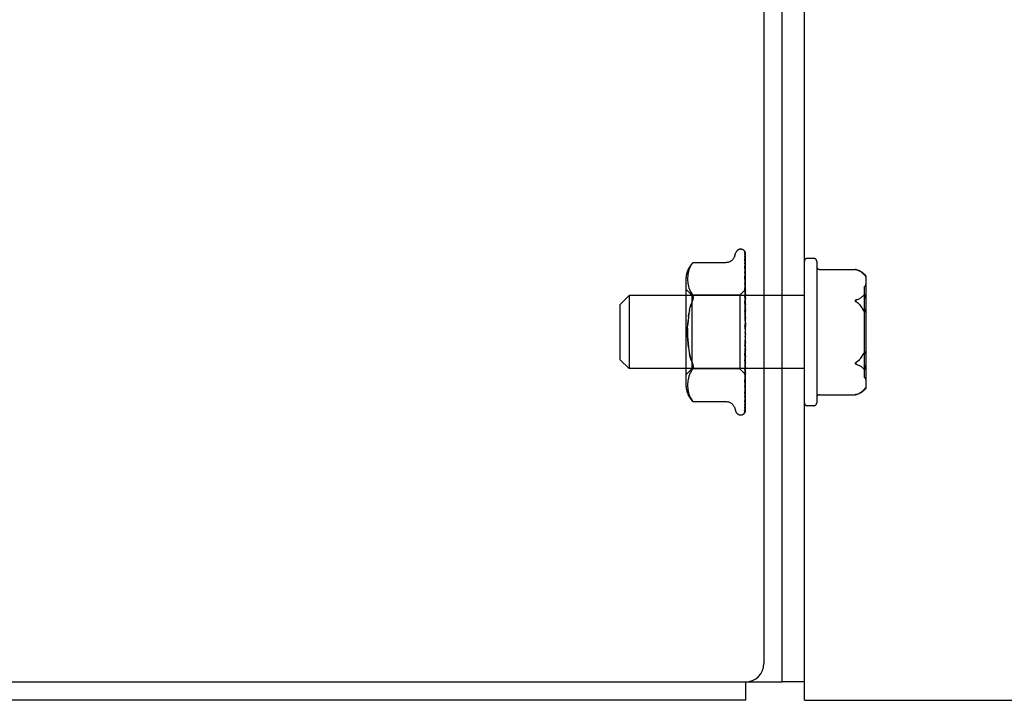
# Model space of a CAD drawing. Header units: inches. Extents: x 0 to 193, y 0 to 125.
# Tile 8 of 99: x 44.23 to 47.57, y 93.28 to 95.59. Entities that reach past the tile are written whole.
import ezdxf

# ---------------------------------------------------------------- set-up
doc = ezdxf.new("R2010")
doc.units = ezdxf.units.IN
doc.header["$LTSCALE"] = 10.63801
doc.header["$MEASUREMENT"] = 0
doc.linetypes.add('HIDDEN', pattern=[0.2, 0.1, -0.1])
doc.layers.get('0').update_dxf_attribs({"linetype": 'CONTINUOUS'})
doc.layers.add('DEFAULT_2', color=8, linetype='HIDDEN')

msp = doc.modelspace()

# ---------------------------------------------------------------- linework, layer by layer
at = {"color": 7, "linetype": 'Continuous'}
for p, q in [((46.7523, 111.2846), (46.7523, 93.4096)), ((46.8148, 93.3471), (46.8148, 111.1596)), ((7.4398, 93.3471), (46.8148, 93.3471)), ((46.6898, 93.3471), (46.6898, 93.2846)), ((46.8898, 93.3476), (46.8148, 93.3476)), ((46.6898, 93.2846), (7.5648, 93.2846))]:
    msp.add_line(p, q, dxfattribs=at)
at = {"color": 3, "linetype": 'Continuous'}
for q in [(46.8898, 111.1646), (61.7398, 93.2846)]:
    msp.add_line((46.8898, 93.2846), q, dxfattribs=at)
at = {"color": 7, "linetype": 'Continuous'}
msp.add_arc((46.6898, 93.4096), 0.0625, 270, 360, dxfattribs=at)
at = {"layer": 'DEFAULT_2', "color": 8, "linetype": 'HIDDEN'}
for p, q in [((46.6522, 94.7898), (46.6577, 94.8049)), ((46.6733, 94.8159), (46.6741, 94.8159)), ((46.685, 94.8117), (46.6851, 94.8116)), ((46.6872, 94.807), (46.689, 94.6779)), ((46.6872, 94.8039), (46.689, 94.6766)), ((46.6872, 94.8002), (46.689, 94.6741)), ((46.6898, 94.53), (46.6898, 94.8049)), ((46.5112, 94.7696), (46.5118, 94.7703)), ((46.5122, 94.7707), (46.5116, 94.7701)), ((46.5122, 94.7707), (46.6247, 94.7707)), ((46.6871, 94.7844), (46.6872, 94.7838)), ((46.6872, 94.7911), (46.689, 94.6701)), ((46.6872, 94.7838), (46.689, 94.6652)), ((46.6872, 94.7691), (46.689, 94.6587)), ((46.9218, 94.7846), (46.8998, 94.7846)), ((46.9318, 94.7746), (46.9318, 94.2946)), ((46.4942, 94.7299), (46.4937, 94.7246)), ((46.495, 94.7351), (46.4942, 94.7298)), ((46.4961, 94.7405), (46.4949, 94.735)), ((46.4976, 94.7459), (46.4961, 94.7404)), ((46.4995, 94.7513), (46.4976, 94.7459)), ((46.502, 94.7567), (46.4995, 94.7513)), ((46.6872, 94.7586), (46.6872, 94.7584)), ((46.6879, 94.7528), (46.6872, 94.7586)), ((46.6872, 94.7584), (46.689, 94.6516)), ((46.6873, 94.7381), (46.6872, 94.7385)), ((46.6872, 94.7385), (46.689, 94.6428)), ((46.6898, 94.7372), (46.6892, 94.7427)), ((46.9418, 94.7473), (47.0628, 94.7473)), ((47.0628, 94.7472), (47.0627, 94.7473)), ((47.0628, 94.7472), (47.0631, 94.7472)), ((47.0636, 94.7471), (47.0629, 94.7472)), ((47.0634, 94.7471), (47.0643, 94.7469)), ((47.0651, 94.7467), (47.0645, 94.7468)), ((47.0651, 94.7467), (47.0659, 94.7464)), ((47.0656, 94.7465), (47.0665, 94.7463)), ((47.0663, 94.7463), (47.0671, 94.7461)), ((47.0677, 94.7459), (47.0669, 94.7461)), ((47.0782, 94.7414), (47.0759, 94.7426)), ((47.0904, 94.7318), (47.0914, 94.7308)), ((47.0914, 94.7308), (47.0909, 94.7313)), ((47.0924, 94.7297), (47.0914, 94.7308)), ((47.0939, 94.7281), (47.0924, 94.7298)), ((46.4878, 94.7142), (46.4878, 94.355)), ((46.4934, 94.7198), (46.4933, 94.7148)), ((46.4933, 94.7149), (46.4934, 94.71)), ((46.4937, 94.7247), (46.4934, 94.7197)), ((46.4934, 94.7101), (46.4937, 94.7052)), ((46.4937, 94.7053), (46.4942, 94.7002)), ((46.4942, 94.7003), (46.4949, 94.6951)), ((46.4949, 94.6951), (46.496, 94.6897)), ((46.6872, 94.7248), (46.6872, 94.7249)), ((46.6872, 94.7249), (46.689, 94.6337)), ((46.6879, 94.7179), (46.6872, 94.7248)), ((46.6872, 94.7005), (46.689, 94.623)), ((46.6888, 94.71), (46.6879, 94.7179)), ((47.0938, 94.7282), (47.0944, 94.7276)), ((47.0943, 94.7277), (47.0949, 94.7271)), ((47.0948, 94.7272), (47.0954, 94.7266)), ((47.0988, 94.7259), (47.0988, 94.3433)), ((46.5078, 94.6599), (46.4878, 94.6799)), ((46.496, 94.6897), (46.4976, 94.6842)), ((46.4975, 94.6842), (46.4996, 94.6787)), ((46.4995, 94.6787), (46.5021, 94.6733)), ((46.5021, 94.6733), (46.5051, 94.6682)), ((46.5051, 94.6682), (46.5087, 94.6633)), ((46.6898, 94.6789), (46.6708, 94.6599)), ((46.6872, 94.6843), (46.6872, 94.6845)), ((46.6872, 94.6845), (46.689, 94.6123)), ((46.6888, 94.6676), (46.6872, 94.6843)), ((46.6898, 94.6567), (46.6888, 94.6676)), ((46.689, 94.6779), (46.6891, 94.6779)), ((46.689, 94.6766), (46.6891, 94.6767)), ((46.689, 94.6741), (46.6891, 94.674)), ((46.689, 94.6701), (46.6891, 94.6703)), ((46.689, 94.6652), (46.6891, 94.665)), ((46.6898, 94.6736), (46.6891, 94.6703)), ((46.6898, 94.6618), (46.6891, 94.665)), ((46.6898, 94.6639), (46.6891, 94.659)), ((47.0938, 94.3806), (47.0938, 94.6886)), ((46.2648, 94.6286), (46.2948, 94.6586)), ((46.2648, 94.4406), (46.2648, 94.6286)), ((46.8898, 94.6586), (46.2948, 94.6586)), ((46.2948, 94.6586), (46.2948, 94.4106)), ((46.6708, 94.6599), (46.5078, 94.6599)), ((46.5078, 94.6599), (46.5078, 94.4094)), ((46.6708, 94.6599), (46.6708, 94.4094)), ((46.6872, 94.6565), (46.689, 94.5999)), ((46.6872, 94.6384), (46.6872, 94.6386)), ((46.6872, 94.6386), (46.689, 94.588)), ((46.6898, 94.6091), (46.6872, 94.6384)), ((46.689, 94.6587), (46.6891, 94.659)), ((46.689, 94.6516), (46.6891, 94.6513)), ((46.689, 94.6428), (46.6891, 94.6432)), ((46.689, 94.6337), (46.6891, 94.6334)), ((46.6898, 94.6466), (46.6891, 94.6513)), ((46.6898, 94.6494), (46.6891, 94.6432)), ((46.6898, 94.6273), (46.6891, 94.6334)), ((46.6898, 94.6308), (46.6891, 94.6235)), ((47.0874, 94.6557), (47.0893, 94.6576)), ((47.0899, 94.658), (47.0894, 94.6576)), ((47.0986, 94.6523), (47.0985, 94.6532)), ((47.0987, 94.6514), (47.0986, 94.6523)), ((47.0988, 94.6505), (47.0987, 94.6514)), ((47.0988, 94.6495), (47.0988, 94.6505)), ((47.0988, 94.6496), (47.0988, 94.6486)), ((46.4961, 94.5858), (46.4978, 94.5976)), ((46.6872, 94.608), (46.689, 94.5745)), ((46.689, 94.623), (46.6891, 94.6235)), ((46.689, 94.6123), (46.6891, 94.612)), ((46.689, 94.5999), (46.6891, 94.6006)), ((46.6898, 94.6047), (46.6891, 94.612)), ((46.6898, 94.6087), (46.6891, 94.6006)), ((47.0894, 94.6099), (47.0888, 94.611)), ((47.0899, 94.609), (47.0904, 94.608)), ((47.0904, 94.608), (47.0909, 94.6071)), ((47.0909, 94.6072), (47.0914, 94.6062)), ((47.0914, 94.6063), (47.0919, 94.6054)), ((47.0986, 94.6065), (47.0987, 94.6075)), ((47.0987, 94.6075), (47.0988, 94.6085)), ((47.0988, 94.6095), (47.0988, 94.6107)), ((47.0988, 94.6085), (47.0988, 94.6096)), ((46.6872, 94.5889), (46.6872, 94.5887)), ((46.6872, 94.5889), (46.689, 94.5616)), ((46.6872, 94.5887), (46.6898, 94.5588)), ((46.689, 94.588), (46.6891, 94.5877)), ((46.689, 94.5745), (46.6891, 94.5753)), ((46.689, 94.5616), (46.6891, 94.5615)), ((46.6898, 94.5796), (46.6891, 94.5877)), ((46.6898, 94.5839), (46.6891, 94.5753)), ((46.6898, 94.5529), (46.6891, 94.5615)), ((46.6898, 94.5574), (46.6891, 94.5485)), ((46.6898, 94.5255), (46.6891, 94.5343)), ((46.6898, 94.53), (46.6891, 94.5212)), ((46.6882, 94.498), (46.6872, 94.4867)), ((46.689, 94.5082), (46.6882, 94.498)), ((46.6898, 94.4984), (46.6891, 94.5072)), ((46.6898, 94.5028), (46.6891, 94.4944)), ((46.6898, 94.2649), (46.6898, 94.5255)), ((46.689, 94.4942), (46.6872, 94.4551)), ((46.6872, 94.4553), (46.6898, 94.485)), ((46.689, 94.4817), (46.6872, 94.4365)), ((46.689, 94.4688), (46.6872, 94.4071)), ((46.689, 94.4942), (46.6891, 94.4944)), ((46.689, 94.4817), (46.6891, 94.481)), ((46.689, 94.4688), (46.6891, 94.4691)), ((46.6898, 94.4726), (46.6891, 94.481)), ((46.6898, 94.4768), (46.6891, 94.4691)), ((47.0904, 94.4612), (47.0899, 94.4603)), ((47.0909, 94.4621), (47.0904, 94.4612)), ((47.0914, 94.463), (47.0909, 94.4621)), ((47.0919, 94.4638), (47.0914, 94.4629)), ((47.0924, 94.4645), (47.0919, 94.4637)), ((47.0986, 94.4626), (47.0985, 94.4635)), ((47.0987, 94.4617), (47.0986, 94.4626)), ((47.0988, 94.4607), (47.0987, 94.4617)), ((46.2648, 94.4406), (46.2948, 94.4106)), ((46.689, 94.4574), (46.6872, 94.39)), ((46.6872, 94.4551), (46.6872, 94.4553)), ((46.689, 94.4458), (46.6872, 94.3637)), ((46.689, 94.4359), (46.6872, 94.3489)), ((46.6884, 94.4201), (46.6898, 94.4359)), ((46.689, 94.4574), (46.6891, 94.4568)), ((46.689, 94.4458), (46.6891, 94.4461)), ((46.689, 94.4359), (46.6891, 94.4354)), ((46.6898, 94.4491), (46.6891, 94.4568)), ((46.6898, 94.4528), (46.6891, 94.4461)), ((46.6898, 94.4286), (46.6891, 94.4354)), ((46.6898, 94.4318), (46.6891, 94.4263)), ((47.0894, 94.4593), (47.0888, 94.4582)), ((46.8898, 94.4106), (46.2948, 94.4106)), ((46.5078, 94.4094), (46.4878, 94.3894)), ((46.5021, 94.3959), (46.4995, 94.3905)), ((46.5051, 94.401), (46.5021, 94.3959)), ((46.5051, 94.401), (46.5087, 94.4059)), ((46.6708, 94.4094), (46.5078, 94.4094)), ((46.6896, 94.3906), (46.6708, 94.4094)), ((46.689, 94.4261), (46.6872, 94.3266)), ((46.6872, 94.4073), (46.6884, 94.4201)), ((46.689, 94.4179), (46.6872, 94.3144)), ((46.689, 94.4102), (46.6872, 94.297)), ((46.6872, 94.4071), (46.6872, 94.4073)), ((46.689, 94.4042), (46.6872, 94.288)), ((46.689, 94.399), (46.6872, 94.276)), ((46.689, 94.3953), (46.6872, 94.2705)), ((46.689, 94.4261), (46.6891, 94.4263)), ((46.689, 94.4179), (46.6891, 94.4176)), ((46.689, 94.4104), (46.6891, 94.4105)), ((46.689, 94.4102), (46.689, 94.4104)), ((46.689, 94.4042), (46.6891, 94.404)), ((46.689, 94.399), (46.6891, 94.3991)), ((46.689, 94.3953), (46.6891, 94.3951)), ((46.6898, 94.412), (46.6891, 94.4176)), ((46.6898, 94.4145), (46.6891, 94.4105)), ((46.6898, 94.3999), (46.6891, 94.404)), ((46.6898, 94.4016), (46.6891, 94.3991)), ((47.0782, 94.4201), (47.0759, 94.4213)), ((47.0899, 94.4112), (47.0904, 94.4107)), ((47.0904, 94.4108), (47.0909, 94.4104)), ((47.0986, 94.4169), (47.0987, 94.4179)), ((47.0987, 94.4178), (47.0988, 94.4188)), ((47.0988, 94.4197), (47.0988, 94.4206)), ((47.0988, 94.4187), (47.0988, 94.4197)), ((46.4937, 94.364), (46.4934, 94.3591)), ((46.4942, 94.369), (46.4937, 94.3639)), ((46.4949, 94.3741), (46.4942, 94.3689)), ((46.496, 94.3795), (46.4949, 94.3741)), ((46.4976, 94.385), (46.496, 94.3795)), ((46.4996, 94.3905), (46.4975, 94.385)), ((46.689, 94.3926), (46.6872, 94.2644)), ((46.689, 94.3913), (46.6872, 94.2625)), ((46.6872, 94.3637), (46.6872, 94.3639)), ((46.6888, 94.3797), (46.6898, 94.3902)), ((46.689, 94.3926), (46.6891, 94.3926)), ((46.689, 94.3913), (46.6891, 94.3913)), ((46.6898, 94.3904), (46.6896, 94.3906)), ((46.4934, 94.3592), (46.4933, 94.3543)), ((46.4933, 94.3544), (46.4934, 94.3494)), ((46.4934, 94.3495), (46.4937, 94.3445)), ((46.4937, 94.3446), (46.4942, 94.3393)), ((46.4942, 94.3394), (46.495, 94.3341)), ((46.4949, 94.3342), (46.4961, 94.3287)), ((46.4961, 94.3288), (46.4976, 94.3233)), ((46.6884, 94.3367), (46.6892, 94.344)), ((46.6892, 94.344), (46.6898, 94.3498)), ((47.0874, 94.3344), (47.0888, 94.3358)), ((47.0899, 94.3368), (47.0904, 94.3374)), ((47.0904, 94.3373), (47.0909, 94.3379)), ((47.0909, 94.3379), (47.0914, 94.3384)), ((47.0914, 94.3384), (47.094, 94.3411)), ((47.0945, 94.3416), (47.0938, 94.341)), ((47.0948, 94.342), (47.0953, 94.3425)), ((46.4976, 94.3233), (46.4995, 94.3179)), ((46.4995, 94.3179), (46.502, 94.3125)), ((46.5087, 94.3025), (46.5051, 94.3074)), ((46.5098, 94.3012), (46.5087, 94.3025)), ((46.5113, 94.2995), (46.5106, 94.3002)), ((46.5122, 94.2986), (46.5121, 94.2987)), ((46.5122, 94.2986), (46.6247, 94.2986)), ((46.6872, 94.297), (46.6871, 94.2967)), ((46.6872, 94.3266), (46.6872, 94.3266)), ((46.6872, 94.3144), (46.6872, 94.3144)), ((46.9418, 94.322), (47.0628, 94.322)), ((47.0636, 94.3222), (47.0629, 94.322)), ((47.0634, 94.3221), (47.0643, 94.3223)), ((47.0645, 94.3224), (47.064, 94.3223)), ((47.0643, 94.3223), (47.065, 94.3225)), ((47.0648, 94.3225), (47.0653, 94.3226)), ((47.0659, 94.3228), (47.065, 94.3225)), ((47.0659, 94.3228), (47.0665, 94.3229)), ((47.0677, 94.3233), (47.0669, 94.3231)), ((46.6522, 94.2794), (46.6577, 94.2643)), ((46.6867, 94.2622), (46.6867, 94.2621)), ((46.6872, 94.288), (46.6871, 94.2873)), ((46.9218, 94.2846), (46.8998, 94.2846)), ((46.6733, 94.2534), (46.6741, 94.2534))]:
    msp.add_line(p, q, dxfattribs=at)
for points in [[(46.6898, 94.8049), (46.6893, 94.8062), (46.6887, 94.8073), (46.6881, 94.8083), (46.6874, 94.8092), (46.6868, 94.81), (46.6863, 94.8106), (46.6858, 94.811), (46.6854, 94.8114), (46.6852, 94.8116), (46.685, 94.8117), (46.685, 94.8117)], [(46.686, 94.8106), (46.686, 94.8105), (46.6862, 94.8102), (46.6864, 94.8098), (46.6867, 94.8094), (46.6868, 94.8089), (46.687, 94.8084), (46.6871, 94.8078), (46.6872, 94.8073), (46.6872, 94.807)], [(46.6898, 94.8014), (46.6894, 94.8031), (46.6889, 94.8046), (46.6884, 94.806), (46.6879, 94.8073), (46.6872, 94.8086), (46.6865, 94.8098), (46.686, 94.8106)], [(46.6871, 94.8057), (46.6867, 94.8062), (46.6866, 94.8064), (46.6866, 94.8064), (46.6866, 94.8063), (46.6867, 94.8061), (46.6868, 94.8058), (46.687, 94.8054), (46.6871, 94.8049), (46.6872, 94.8043), (46.6872, 94.8039)], [(46.687, 94.8016), (46.687, 94.8014), (46.6871, 94.8008), (46.6872, 94.8002)], [(46.6898, 94.7888), (46.6895, 94.7905), (46.6891, 94.7926), (46.6887, 94.7947), (46.6883, 94.7966), (46.6878, 94.7985), (46.6873, 94.8004), (46.687, 94.8016)], [(46.6898, 94.8003), (46.6897, 94.8007), (46.6894, 94.8014), (46.6891, 94.8021), (46.6888, 94.8027), (46.6885, 94.8033), (46.6882, 94.8039), (46.6879, 94.8044), (46.6876, 94.8049), (46.6873, 94.8053), (46.6871, 94.8057)], [(46.502, 94.7566), (46.5051, 94.7618), (46.5087, 94.7667)], [(46.5112, 94.7696), (46.5107, 94.7691), (46.5101, 94.7684), (46.5087, 94.7667)], [(46.5098, 94.7681), (46.5104, 94.7687), (46.5108, 94.7692)], [(46.512, 94.7705), (46.5121, 94.7706), (46.5122, 94.7707)], [(46.6522, 94.7898), (46.6515, 94.7881), (46.6507, 94.7864), (46.6497, 94.7848), (46.6487, 94.7831), (46.6475, 94.7816), (46.6462, 94.78), (46.6448, 94.7786), (46.6432, 94.7772), (46.6415, 94.7759), (46.6396, 94.7747), (46.6377, 94.7737), (46.6356, 94.7727), (46.6333, 94.7719), (46.631, 94.7713), (46.6285, 94.7709), (46.626, 94.7707), (46.6248, 94.7707)], [(46.687, 94.7922), (46.687, 94.7923), (46.687, 94.7923), (46.687, 94.7921), (46.6871, 94.7919), (46.6872, 94.7914), (46.6872, 94.7911)], [(46.6878, 94.7907), (46.6873, 94.7916), (46.6872, 94.7919), (46.6871, 94.7922), (46.687, 94.7922)], [(46.6898, 94.7672), (46.6896, 94.7691), (46.6892, 94.7718), (46.6888, 94.7746), (46.6883, 94.7773), (46.6879, 94.78), (46.6874, 94.7826), (46.6871, 94.7844)], [(46.6872, 94.7691), (46.6872, 94.7692), (46.6871, 94.7694), (46.6871, 94.7694), (46.6872, 94.7693), (46.6872, 94.7691)], [(46.6883, 94.7667), (46.6877, 94.768), (46.6875, 94.7685), (46.6873, 94.7689), (46.6872, 94.7691)], [(46.6898, 94.7863), (46.6896, 94.7869), (46.6893, 94.7876), (46.689, 94.7883), (46.6887, 94.789), (46.6884, 94.7896), (46.6881, 94.7902), (46.6878, 94.7907)], [(46.6898, 94.7632), (46.6897, 94.7634), (46.6894, 94.7643), (46.689, 94.7652), (46.6887, 94.766), (46.6883, 94.7667)], [(46.6882, 94.7357), (46.6879, 94.7363), (46.6877, 94.737), (46.6874, 94.7375), (46.6873, 94.738), (46.6873, 94.7381)], [(46.6892, 94.7427), (46.6888, 94.746), (46.6879, 94.7528)], [(46.6898, 94.7319), (46.6896, 94.7325), (46.6892, 94.7334), (46.6889, 94.7342), (46.6882, 94.7357)], [(47.0627, 94.7473), (47.0628, 94.7473), (47.0629, 94.7472)], [(47.064, 94.7469), (47.0648, 94.7467), (47.0653, 94.7466)], [(47.0677, 94.7459), (47.0706, 94.7449), (47.0734, 94.7438), (47.0759, 94.7426), (47.0782, 94.7414), (47.0803, 94.7401), (47.0823, 94.7389)], [(47.0888, 94.7335), (47.0874, 94.7348), (47.0858, 94.7362), (47.0841, 94.7376), (47.0823, 94.7389)], [(47.0888, 94.7335), (47.0893, 94.7329), (47.0899, 94.7324), (47.0904, 94.7318)], [(47.0899, 94.7324), (47.0894, 94.7329), (47.0888, 94.7335)], [(46.689, 94.6956), (46.6883, 94.697), (46.688, 94.6977), (46.6878, 94.6983), (46.6875, 94.699), (46.6874, 94.6995), (46.6872, 94.7), (46.6872, 94.7003), (46.6872, 94.7005)], [(46.6898, 94.6999), (46.6896, 94.7022), (46.6888, 94.71)], [(46.6898, 94.6936), (46.6896, 94.6941), (46.6893, 94.6948), (46.689, 94.6956)], [(47.0953, 94.7267), (47.0958, 94.7262), (47.0962, 94.7258), (47.0967, 94.7254), (47.0971, 94.725), (47.0974, 94.7248), (47.0977, 94.7246), (47.098, 94.7244), (47.0982, 94.7243), (47.0984, 94.7243), (47.0985, 94.7242), (47.0986, 94.7243), (47.0987, 94.7243), (47.0988, 94.7244), (47.0988, 94.7245)], [(47.0988, 94.7246), (47.0988, 94.7245), (47.0988, 94.7244), (47.0987, 94.7243), (47.0986, 94.7243), (47.0985, 94.7242), (47.0984, 94.7243), (47.0982, 94.7243), (47.098, 94.7244), (47.0978, 94.7245), (47.0975, 94.7247), (47.0972, 94.725), (47.0968, 94.7253), (47.0964, 94.7257), (47.0959, 94.7261), (47.0954, 94.7266)], [(46.5087, 94.6633), (46.51, 94.6615), (46.511, 94.6595), (46.5116, 94.6573), (46.512, 94.655), (46.5122, 94.6526), (46.512, 94.6501), (46.5116, 94.6474), (46.511, 94.6445), (46.51, 94.6413), (46.5087, 94.638)], [(46.6898, 94.6788), (46.6895, 94.6785), (46.6893, 94.6783), (46.6892, 94.6781), (46.6891, 94.678), (46.689, 94.6779), (46.689, 94.6779)], [(46.6898, 94.6769), (46.6895, 94.6767), (46.6893, 94.6766), (46.6892, 94.6765), (46.6891, 94.6765), (46.689, 94.6766), (46.689, 94.6766)], [(46.6898, 94.6755), (46.6895, 94.6752), (46.6893, 94.6748), (46.6892, 94.6745), (46.6891, 94.6743), (46.689, 94.6741), (46.689, 94.6741)], [(46.6898, 94.6698), (46.6895, 94.6697), (46.6893, 94.6697), (46.6892, 94.6698), (46.6891, 94.6699), (46.689, 94.6701)], [(46.6898, 94.6672), (46.6895, 94.6667), (46.6893, 94.6663), (46.6892, 94.6659), (46.6891, 94.6655), (46.689, 94.6652), (46.689, 94.6652)], [(46.6898, 94.6784), (46.6896, 94.678), (46.6894, 94.6776), (46.6892, 94.6772), (46.6891, 94.6767)], [(46.6898, 94.678), (46.6896, 94.678), (46.6894, 94.678), (46.6892, 94.678), (46.6891, 94.6779)], [(46.6898, 94.6723), (46.6896, 94.6728), (46.6894, 94.6732), (46.6892, 94.6736), (46.6891, 94.674)], [(46.4999, 94.6088), (46.5024, 94.6194), (46.5054, 94.6291)], [(46.5087, 94.638), (46.5054, 94.6291), (46.5024, 94.6194)], [(46.6898, 94.6497), (46.6895, 94.6505), (46.6891, 94.6512), (46.6888, 94.6519), (46.6884, 94.6526), (46.6881, 94.6533), (46.6878, 94.6541), (46.6875, 94.6547), (46.6873, 94.6554), (46.6872, 94.656), (46.6872, 94.6564), (46.6872, 94.6565)], [(46.6898, 94.6578), (46.6895, 94.6579), (46.6893, 94.658), (46.6892, 94.6582), (46.6891, 94.6584), (46.689, 94.6587)], [(46.6898, 94.654), (46.6895, 94.6535), (46.6893, 94.653), (46.6892, 94.6525), (46.6891, 94.6521), (46.689, 94.6517), (46.689, 94.6516)], [(46.6898, 94.6414), (46.6895, 94.6416), (46.6893, 94.6418), (46.6892, 94.6421), (46.6891, 94.6424), (46.689, 94.6428)], [(46.6898, 94.6365), (46.6895, 94.6359), (46.6893, 94.6354), (46.6892, 94.6348), (46.6891, 94.6343), (46.689, 94.6339), (46.689, 94.6337)], [(47.0677, 94.6446), (47.0669, 94.6444), (47.0663, 94.6441), (47.0656, 94.6438), (47.065, 94.6435), (47.0645, 94.6432), (47.064, 94.6429), (47.0636, 94.6426), (47.0632, 94.6422), (47.0629, 94.6417), (47.0628, 94.6413), (47.0628, 94.6408), (47.0629, 94.6403), (47.0631, 94.6398), (47.0634, 94.6393), (47.0638, 94.6388), (47.0643, 94.6384), (47.0648, 94.638), (47.0653, 94.6375), (47.0659, 94.6371), (47.0665, 94.6367), (47.0671, 94.6363)], [(47.0677, 94.6359), (47.0669, 94.6364), (47.0663, 94.6368), (47.0656, 94.6373), (47.065, 94.6377), (47.0645, 94.6382), (47.064, 94.6386), (47.0636, 94.6391), (47.0632, 94.6396), (47.0629, 94.6401), (47.0628, 94.6406), (47.0628, 94.6411), (47.0629, 94.6416), (47.0631, 94.642), (47.0634, 94.6424), (47.0638, 94.6428), (47.0643, 94.6431), (47.0648, 94.6434), (47.0653, 94.6437), (47.0659, 94.6439), (47.0665, 94.6442), (47.0671, 94.6444)], [(47.0677, 94.6446), (47.0706, 94.6456), (47.0734, 94.6467), (47.0759, 94.6479), (47.0782, 94.6491), (47.0803, 94.6504), (47.0823, 94.6516)], [(47.0677, 94.6359), (47.0703, 94.6341), (47.0728, 94.6322), (47.0752, 94.63), (47.0775, 94.6277), (47.0796, 94.6252), (47.0817, 94.6227), (47.0836, 94.6199), (47.0854, 94.6171), (47.0872, 94.6141), (47.0888, 94.611)], [(47.0888, 94.611), (47.0874, 94.6136), (47.0859, 94.6163), (47.0842, 94.619), (47.0824, 94.6217), (47.0804, 94.6243), (47.0782, 94.6269), (47.0758, 94.6294), (47.0733, 94.6318), (47.0706, 94.6339), (47.0677, 94.6359)], [(47.0874, 94.6557), (47.0858, 94.6543), (47.0841, 94.6529), (47.0823, 94.6516)], [(47.0985, 94.6531), (47.0984, 94.6539), (47.0982, 94.6548), (47.098, 94.6556), (47.0978, 94.6563), (47.0975, 94.657), (47.0972, 94.6577), (47.0968, 94.6583), (47.0964, 94.6588), (47.0959, 94.6593), (47.0954, 94.6596), (47.0949, 94.6598), (47.0945, 94.6599), (47.094, 94.6599), (47.0934, 94.6599), (47.0929, 94.6598), (47.0924, 94.6596), (47.0919, 94.6594), (47.0914, 94.6591), (47.0909, 94.6588), (47.0904, 94.6585), (47.0899, 94.658)], [(47.0904, 94.6584), (47.0909, 94.6588), (47.0914, 94.6591), (47.0919, 94.6594), (47.0923, 94.6596), (47.0928, 94.6598), (47.0933, 94.6599), (47.0938, 94.6599), (47.0943, 94.6599), (47.0948, 94.6598), (47.0953, 94.6597), (47.0958, 94.6594), (47.0962, 94.659), (47.0967, 94.6585), (47.0971, 94.6579), (47.0974, 94.6572), (47.0977, 94.6565), (47.098, 94.6557), (47.0982, 94.6549), (47.0984, 94.6541), (47.0985, 94.6532)], [(46.4999, 94.6088), (46.4978, 94.5976), (46.4961, 94.5858), (46.4949, 94.5735), (46.494, 94.5608)], [(46.6887, 94.6036), (46.6884, 94.6042), (46.6881, 94.6048), (46.6878, 94.6055), (46.6876, 94.6062), (46.6874, 94.6069), (46.6872, 94.6076), (46.6872, 94.6081)], [(46.6898, 94.6017), (46.6897, 94.602), (46.6894, 94.6025), (46.6887, 94.6036)], [(46.6898, 94.6211), (46.6895, 94.6214), (46.6893, 94.6217), (46.6892, 94.6221), (46.6891, 94.6226), (46.689, 94.623)], [(46.6898, 94.6154), (46.6895, 94.6148), (46.6893, 94.6142), (46.6892, 94.6136), (46.6891, 94.613), (46.689, 94.6125), (46.689, 94.6123)], [(46.6898, 94.5977), (46.6895, 94.5981), (46.6893, 94.5985), (46.6892, 94.599), (46.6891, 94.5995), (46.689, 94.5999)], [(47.0888, 94.611), (47.0893, 94.61), (47.0899, 94.6089)], [(47.0919, 94.6056), (47.0923, 94.6048), (47.0928, 94.6041), (47.0933, 94.6035), (47.0938, 94.6029), (47.0943, 94.6024), (47.0948, 94.602), (47.0953, 94.6017), (47.0958, 94.6015), (47.0962, 94.6014), (47.0967, 94.6015), (47.0971, 94.6018), (47.0974, 94.6022), (47.0977, 94.6027), (47.098, 94.6033), (47.0982, 94.604), (47.0984, 94.6048), (47.0985, 94.6056), (47.0986, 94.6066)], [(47.0985, 94.6057), (47.0984, 94.6049), (47.0982, 94.6042), (47.098, 94.6034), (47.0978, 94.6028), (47.0975, 94.6023), (47.0972, 94.6019), (47.0968, 94.6016), (47.0964, 94.6014), (47.0959, 94.6014), (47.0954, 94.6016), (47.0949, 94.6019), (47.0945, 94.6023), (47.094, 94.6028), (47.0934, 94.6033), (47.0929, 94.604), (47.0924, 94.6047), (47.0919, 94.6054)], [(46.4961, 94.4834), (46.4949, 94.4957), (46.494, 94.5084), (46.4935, 94.5214), (46.4933, 94.5346), (46.4935, 94.5478), (46.494, 94.5608), (46.4949, 94.5735)], [(46.6891, 94.5918), (46.689, 94.592), (46.6889, 94.5922), (46.6888, 94.5923), (46.6887, 94.5923), (46.6885, 94.5923), (46.6883, 94.5921), (46.6881, 94.592), (46.6878, 94.5917), (46.6876, 94.5914), (46.6874, 94.5909), (46.6873, 94.5904), (46.6872, 94.5899), (46.6872, 94.5893), (46.6872, 94.5889)], [(46.6898, 94.5913), (46.6895, 94.5907), (46.6893, 94.5901), (46.6892, 94.5894), (46.6891, 94.5888), (46.689, 94.5882), (46.689, 94.588)], [(46.6898, 94.572), (46.6895, 94.5725), (46.6893, 94.573), (46.6892, 94.5735), (46.6891, 94.5741), (46.689, 94.5745)], [(46.6898, 94.5652), (46.6895, 94.5646), (46.6893, 94.564), (46.6892, 94.5633), (46.6891, 94.5627), (46.689, 94.5621), (46.689, 94.5616)], [(46.4935, 94.5478), (46.4933, 94.5346), (46.4935, 94.5214), (46.494, 94.5085), (46.4949, 94.4957), (46.4961, 94.4834), (46.4978, 94.4716), (46.4999, 94.4604), (46.5024, 94.4498), (46.5054, 94.4401), (46.5087, 94.4312)], [(46.689, 94.5526), (46.6889, 94.5529), (46.6887, 94.5531), (46.6885, 94.5534), (46.6883, 94.5537), (46.6881, 94.5541), (46.6878, 94.5546), (46.6876, 94.5551), (46.6874, 94.5557), (46.6873, 94.5562)], [(46.6873, 94.5561), (46.6876, 94.5546), (46.688, 94.5529), (46.6883, 94.5513), (46.6886, 94.5498), (46.6889, 94.5482), (46.6891, 94.5469)], [(46.6898, 94.5516), (46.6897, 94.5518), (46.6895, 94.552), (46.6893, 94.5522), (46.689, 94.5526)], [(46.6891, 94.5469), (46.6891, 94.5473), (46.689, 94.5479), (46.6891, 94.5485)], [(46.6898, 94.5379), (46.6895, 94.5374), (46.6893, 94.5368), (46.6892, 94.5362), (46.6891, 94.5356), (46.689, 94.535), (46.6891, 94.5343)], [(46.6898, 94.545), (46.6895, 94.5455), (46.6893, 94.5461), (46.6892, 94.5467), (46.6891, 94.5469)], [(46.6898, 94.5176), (46.6895, 94.5182), (46.6893, 94.5188), (46.6892, 94.5194), (46.6891, 94.52), (46.689, 94.5206), (46.6891, 94.5212)], [(46.6898, 94.5106), (46.6895, 94.5101), (46.6893, 94.5096), (46.6892, 94.509), (46.6891, 94.5084), (46.689, 94.5082)], [(46.689, 94.5082), (46.689, 94.5078), (46.6891, 94.5072)], [(46.6872, 94.4866), (46.6873, 94.4873), (46.6875, 94.488), (46.6877, 94.4887), (46.6879, 94.4893), (46.6882, 94.4898), (46.6885, 94.4904), (46.6888, 94.4908), (46.6894, 94.4917)], [(46.6898, 94.4908), (46.6895, 94.4914), (46.6893, 94.492), (46.6892, 94.4926), (46.6891, 94.4933), (46.689, 94.4939), (46.689, 94.4942)], [(46.6898, 94.4841), (46.6895, 94.4837), (46.6893, 94.4832), (46.6892, 94.4827), (46.6891, 94.4822), (46.689, 94.4817)], [(46.6898, 94.4656), (46.6895, 94.4662), (46.6893, 94.4668), (46.6892, 94.4674), (46.6891, 94.468), (46.689, 94.4686), (46.689, 94.4688)], [(46.6894, 94.4917), (46.6897, 94.4922), (46.6898, 94.4924)], [(47.0888, 94.4582), (47.0893, 94.4593), (47.0899, 94.4602), (47.0904, 94.4612)], [(47.0985, 94.4634), (47.0984, 94.4643), (47.0982, 94.465), (47.098, 94.4657), (47.0978, 94.4664), (47.0975, 94.4669), (47.0972, 94.4673), (47.0968, 94.4676), (47.0964, 94.4678), (47.0959, 94.4678), (47.0954, 94.4676), (47.0949, 94.4673), (47.0944, 94.4669), (47.0939, 94.4664), (47.0934, 94.4658), (47.0929, 94.4652), (47.0924, 94.4644)], [(47.0929, 94.4651), (47.0933, 94.4657), (47.0938, 94.4663), (47.0943, 94.4668), (47.0948, 94.4672), (47.0953, 94.4675), (47.0958, 94.4677), (47.0962, 94.4678), (47.0967, 94.4677), (47.0971, 94.4674), (47.0974, 94.467), (47.0977, 94.4665), (47.098, 94.4658), (47.0982, 94.4651), (47.0984, 94.4644), (47.0985, 94.4635)], [(46.5087, 94.4312), (46.5054, 94.4401), (46.5024, 94.4498), (46.4999, 94.4604)], [(46.5087, 94.4312), (46.51, 94.4279), (46.511, 94.4247), (46.5116, 94.4218), (46.512, 94.4191), (46.5122, 94.4166), (46.512, 94.4142), (46.5116, 94.4119), (46.511, 94.4097), (46.51, 94.4077), (46.5087, 94.4059)], [(46.6872, 94.4364), (46.6872, 94.4365), (46.6872, 94.4371), (46.6874, 94.4378), (46.6876, 94.4385), (46.6879, 94.4392), (46.6882, 94.4399), (46.6885, 94.4405), (46.6888, 94.4412), (46.6891, 94.4418), (46.6895, 94.4424), (46.6898, 94.4431), (46.6898, 94.4431)], [(46.6898, 94.4594), (46.6895, 94.4591), (46.6893, 94.4587), (46.6892, 94.4583), (46.6891, 94.4578), (46.689, 94.4574)], [(46.6898, 94.4428), (46.6895, 94.4434), (46.6893, 94.444), (46.6892, 94.4446), (46.6891, 94.4451), (46.689, 94.4456), (46.689, 94.4458)], [(46.6898, 94.4375), (46.6895, 94.4373), (46.6893, 94.437), (46.6892, 94.4367), (46.6891, 94.4363), (46.689, 94.4359)], [(47.0677, 94.4333), (47.0669, 94.4328), (47.0663, 94.4324), (47.0656, 94.4319), (47.0651, 94.4315), (47.0645, 94.431), (47.064, 94.4306), (47.0636, 94.4301), (47.0632, 94.4296), (47.0629, 94.4291), (47.0628, 94.4286), (47.0628, 94.4281), (47.0629, 94.4276), (47.0631, 94.4272), (47.0634, 94.4268), (47.0638, 94.4264), (47.0643, 94.4261), (47.0648, 94.4258), (47.0653, 94.4255), (47.0659, 94.4253), (47.0665, 94.425), (47.0671, 94.4248)], [(47.0677, 94.4246), (47.0669, 94.4249), (47.0663, 94.4251), (47.0656, 94.4254), (47.0651, 94.4257), (47.0645, 94.426), (47.064, 94.4263), (47.0636, 94.4267), (47.0632, 94.427), (47.0629, 94.4275), (47.0628, 94.4279), (47.0628, 94.4284), (47.0629, 94.4289), (47.0631, 94.4294), (47.0634, 94.4299), (47.0638, 94.4304), (47.0643, 94.4308), (47.0648, 94.4313), (47.0653, 94.4317), (47.0659, 94.4321), (47.0665, 94.4325), (47.0671, 94.4329)], [(47.0888, 94.4582), (47.0874, 94.4556), (47.0859, 94.4529), (47.0842, 94.4502), (47.0824, 94.4475), (47.0804, 94.4449), (47.0782, 94.4423), (47.0758, 94.4398), (47.0733, 94.4375), (47.0706, 94.4353), (47.0677, 94.4333)], [(47.0677, 94.4333), (47.0703, 94.4351), (47.0728, 94.4371), (47.0752, 94.4392), (47.0775, 94.4415), (47.0796, 94.444), (47.0817, 94.4465), (47.0836, 94.4493), (47.0854, 94.4521), (47.0872, 94.4551), (47.0888, 94.4582)], [(47.0988, 94.4607), (47.0988, 94.4597), (47.0988, 94.4586)], [(46.6872, 94.39), (46.6872, 94.3904), (46.6873, 94.3908), (46.6874, 94.3914), (46.6877, 94.3921), (46.688, 94.3929), (46.6883, 94.3936), (46.6887, 94.3944), (46.689, 94.3952), (46.6894, 94.396), (46.6897, 94.3968), (46.6898, 94.397)], [(46.6898, 94.4234), (46.6895, 94.424), (46.6893, 94.4245), (46.6892, 94.425), (46.6891, 94.4255), (46.689, 94.426), (46.689, 94.4261)], [(46.6898, 94.4191), (46.6895, 94.419), (46.6893, 94.4188), (46.6892, 94.4186), (46.6891, 94.4183), (46.689, 94.4179)], [(46.6898, 94.408), (46.6896, 94.4085), (46.6894, 94.409), (46.6892, 94.4094), (46.6891, 94.4097), (46.689, 94.4101), (46.689, 94.4102)], [(46.6898, 94.4048), (46.6895, 94.4048), (46.6893, 94.4048), (46.6892, 94.4046), (46.6891, 94.4045), (46.689, 94.4042)], [(46.6898, 94.3972), (46.6895, 94.3977), (46.6893, 94.398), (46.6892, 94.3984), (46.6891, 94.3987), (46.689, 94.3989), (46.689, 94.399)], [(46.6898, 94.3952), (46.6895, 94.3954), (46.6893, 94.3954), (46.6892, 94.3954), (46.6891, 94.3954), (46.689, 94.3953)], [(46.6898, 94.3925), (46.6896, 94.3931), (46.6894, 94.3938), (46.6892, 94.3944), (46.6891, 94.3951)], [(47.0677, 94.4246), (47.0706, 94.4236), (47.0734, 94.4225), (47.0759, 94.4213), (47.0782, 94.4201), (47.0803, 94.4189), (47.0823, 94.4176)], [(47.0874, 94.4136), (47.0858, 94.4149), (47.0841, 94.4163), (47.0823, 94.4176)], [(47.0899, 94.4112), (47.0894, 94.4116), (47.0874, 94.4136)], [(47.0909, 94.4104), (47.0914, 94.4101), (47.0919, 94.4098), (47.0924, 94.4096), (47.0929, 94.4094), (47.0933, 94.4093), (47.0938, 94.4093), (47.0943, 94.4093), (47.0948, 94.4094), (47.0953, 94.4095), (47.0958, 94.4098), (47.0962, 94.4102), (47.0967, 94.4107), (47.0971, 94.4113), (47.0974, 94.412), (47.0977, 94.4128), (47.098, 94.4136), (47.0982, 94.4144), (47.0984, 94.4152), (47.0985, 94.416), (47.0986, 94.417)], [(47.0985, 94.4162), (47.0984, 94.4153), (47.0982, 94.4145), (47.098, 94.4137), (47.0978, 94.4129), (47.0975, 94.4122), (47.0972, 94.4115), (47.0968, 94.4109), (47.0964, 94.4104), (47.096, 94.41), (47.0955, 94.4096), (47.095, 94.4094), (47.0945, 94.4093), (47.094, 94.4093), (47.0935, 94.4093), (47.093, 94.4094), (47.0925, 94.4096), (47.092, 94.4098), (47.0915, 94.4101), (47.0909, 94.4104)], [(46.6872, 94.3639), (46.6875, 94.367), (46.6888, 94.3797)], [(46.6898, 94.3914), (46.6895, 94.3917), (46.6893, 94.392), (46.6892, 94.3922), (46.6891, 94.3924), (46.689, 94.3926), (46.689, 94.3926)], [(46.6898, 94.3907), (46.6895, 94.3909), (46.6893, 94.3911), (46.6892, 94.3912), (46.6891, 94.3913), (46.689, 94.3913), (46.689, 94.3913)], [(46.6898, 94.3934), (46.6896, 94.3932), (46.6894, 94.3929), (46.6892, 94.3928), (46.6891, 94.3926)], [(46.6896, 94.3906), (46.6894, 94.3908), (46.6892, 94.391), (46.6891, 94.3913)], [(46.6872, 94.3489), (46.6872, 94.349), (46.6872, 94.3493), (46.6873, 94.3497), (46.6875, 94.3502), (46.6877, 94.3508), (46.688, 94.3514), (46.6883, 94.3521), (46.689, 94.3536)], [(46.6872, 94.3266), (46.6875, 94.3292), (46.6884, 94.3367)], [(46.689, 94.3536), (46.6893, 94.3543), (46.6896, 94.3551), (46.6898, 94.3556)], [(47.0677, 94.3233), (47.0706, 94.3243), (47.0734, 94.3254), (47.0759, 94.3266), (47.0782, 94.3278), (47.0803, 94.3291), (47.0823, 94.3303)], [(47.0874, 94.3344), (47.0858, 94.333), (47.0841, 94.3317), (47.0823, 94.3303)], [(47.0899, 94.3368), (47.0894, 94.3363), (47.0888, 94.3358)], [(47.0954, 94.3426), (47.0949, 94.3421), (47.0943, 94.3415)], [(47.0988, 94.3447), (47.0988, 94.3448), (47.0987, 94.3449), (47.0986, 94.3449), (47.0985, 94.345), (47.0984, 94.3449), (47.0982, 94.3449), (47.098, 94.3448), (47.0978, 94.3447), (47.0975, 94.3445), (47.0972, 94.3442), (47.0968, 94.3439), (47.0964, 94.3435), (47.0959, 94.3431), (47.0953, 94.3425)], [(47.0958, 94.343), (47.0962, 94.3434), (47.0967, 94.3438), (47.0971, 94.3441), (47.0974, 94.3444), (47.0977, 94.3446), (47.098, 94.3448), (47.0982, 94.3449), (47.0984, 94.3449), (47.0985, 94.345), (47.0986, 94.3449), (47.0987, 94.3449), (47.0988, 94.3448), (47.0988, 94.3447), (47.0988, 94.3446)], [(46.502, 94.3126), (46.5051, 94.3074), (46.5087, 94.3025)], [(46.5087, 94.3025), (46.5098, 94.3012), (46.5106, 94.3002), (46.5113, 94.2995), (46.5118, 94.299), (46.5121, 94.2987)], [(46.6248, 94.2986), (46.626, 94.2985), (46.6285, 94.2983), (46.631, 94.2979), (46.6333, 94.2973), (46.6356, 94.2965), (46.6377, 94.2956), (46.6396, 94.2945), (46.6415, 94.2933), (46.6432, 94.292), (46.6448, 94.2906), (46.6462, 94.2892), (46.6475, 94.2877), (46.6487, 94.2861), (46.6497, 94.2845), (46.6507, 94.2828), (46.6515, 94.2812), (46.6522, 94.2794)], [(46.6871, 94.2967), (46.6875, 94.2988), (46.6879, 94.3018), (46.6884, 94.3048), (46.6888, 94.3079), (46.6892, 94.311), (46.6896, 94.314), (46.6898, 94.316)], [(46.6872, 94.3144), (46.6872, 94.3143), (46.6872, 94.3143), (46.6872, 94.3144), (46.6873, 94.3146), (46.6874, 94.315), (46.6876, 94.3154), (46.6878, 94.316), (46.6881, 94.3166), (46.6887, 94.3179)], [(46.6887, 94.3179), (46.689, 94.3187), (46.6894, 94.3196), (46.6897, 94.3204), (46.6898, 94.3207)], [(47.0631, 94.322), (47.0628, 94.322), (47.0627, 94.322)], [(47.0627, 94.322), (47.0628, 94.322), (47.0629, 94.322)], [(47.0671, 94.3231), (47.0663, 94.3229), (47.0656, 94.3227)], [(46.6872, 94.2625), (46.6872, 94.2622), (46.6871, 94.2617), (46.687, 94.2613), (46.6869, 94.2609), (46.6868, 94.2605), (46.6866, 94.2601), (46.6865, 94.2597), (46.6863, 94.2594), (46.6862, 94.2592), (46.6861, 94.2592)], [(46.6864, 94.2594), (46.6866, 94.2597), (46.6868, 94.26), (46.6871, 94.2604), (46.6874, 94.2608), (46.6877, 94.2612), (46.688, 94.2617), (46.6883, 94.2622), (46.6886, 94.2628), (46.6889, 94.2633), (46.6892, 94.264), (46.6895, 94.2646), (46.6898, 94.2653), (46.6898, 94.2654)], [(46.6867, 94.2622), (46.6871, 94.2632), (46.6876, 94.2645), (46.6881, 94.266), (46.6885, 94.2676), (46.689, 94.2692), (46.6894, 94.2709), (46.6898, 94.2727), (46.6898, 94.2729)], [(46.6872, 94.2644), (46.6871, 94.2637), (46.687, 94.2631), (46.6869, 94.2626), (46.6867, 94.2622)], [(46.6872, 94.2705), (46.6871, 94.27), (46.6871, 94.2695), (46.687, 94.2691), (46.6869, 94.2689), (46.6868, 94.2688), (46.6868, 94.2687)], [(46.6868, 94.2687), (46.6868, 94.2687), (46.6869, 94.2688), (46.687, 94.269), (46.6871, 94.2693), (46.6875, 94.27)], [(46.6871, 94.2751), (46.6874, 94.2766), (46.6879, 94.2789), (46.6883, 94.2811), (46.6887, 94.2835), (46.6891, 94.2859), (46.6895, 94.2883), (46.6898, 94.2901)], [(46.6871, 94.2873), (46.6871, 94.2873), (46.6871, 94.2873), (46.6872, 94.2875), (46.6873, 94.2878), (46.6875, 94.2883)], [(46.6872, 94.276), (46.6871, 94.2754), (46.6871, 94.2751)], [(46.6872, 94.2597), (46.6881, 94.2609), (46.6887, 94.2621), (46.6892, 94.2633), (46.6897, 94.2646), (46.6898, 94.2649)], [(46.6875, 94.2883), (46.6881, 94.2894), (46.6884, 94.29), (46.6887, 94.2907), (46.689, 94.2914), (46.6894, 94.2922), (46.6897, 94.293), (46.6898, 94.2934)], [(46.6875, 94.27), (46.6878, 94.2704), (46.688, 94.2708), (46.6883, 94.2713), (46.6886, 94.2719), (46.6889, 94.2724), (46.6891, 94.273), (46.6894, 94.2736), (46.6896, 94.2742), (46.6898, 94.2747)], [(46.6861, 94.2592), (46.6861, 94.2591), (46.686, 94.259), (46.6861, 94.2591), (46.6864, 94.2594)]]:
    msp.add_lwpolyline(points, dxfattribs=at)
for centre, radius, start, end in [((46.6733, 94.7992), 0.0167, 90, 160), ((46.6741, 94.7992), 0.0167, 19.9484, 90), ((46.5654, 94.7142), 0.0776, 133.3008, 180), ((46.8998, 94.7746), 0.01, 90, 180), ((46.9218, 94.7746), 0.01, 0, 90), ((46.9418, 94.7573), 0.01, 180, 270), ((47.0484, 94.682), 0.0668, 41.0511, 77.5878), ((47.0888, 94.6973), 0.01, 300, 360), ((47.0888, 94.3719), 0.01, 0, 60), ((46.5654, 94.355), 0.0776, 180, 226.6992), ((47.0484, 94.3872), 0.0668, 282.4121, 318.9489), ((46.8998, 94.2946), 0.01, 180, 270), ((46.9218, 94.2946), 0.01, 270, 360), ((46.9418, 94.312), 0.01, 90, 180), ((46.6733, 94.27), 0.0167, 200, 270), ((46.6741, 94.27), 0.0167, 270, 321.3782)]:
    msp.add_arc(centre, radius, start, end, dxfattribs=at)

doc.saveas('drawing.dxf')
